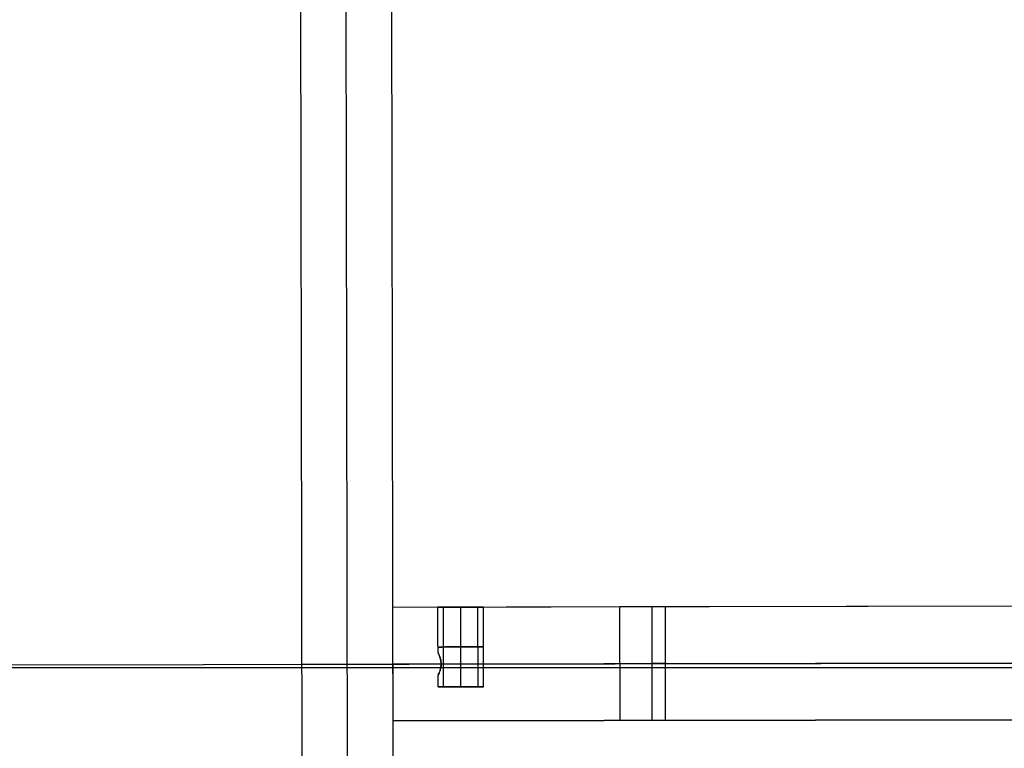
# Model space of a CAD drawing. Header units: millimetres. Extents: x -952 to 954, y -378 to 387.
# Tile 7 of 24: x -751 to -476, y -20 to 184. Entities that reach past the tile are written whole.
import ezdxf

# ---------------------------------------------------------------- set-up
doc = ezdxf.new("R2010")
doc.units = ezdxf.units.MM
doc.header["$MEASUREMENT"] = 0
doc.layers.add('Leather mattress', color=7, linetype='Continuous', true_color=0xbc9765)
doc.layers.add('Level daybed', color=7, linetype='Continuous', true_color=0x3234a1)

msp = doc.modelspace()

# ---------------------------------------------------------------- linework, layer by layer
at = {"layer": 'Leather mattress'}
for p, q in [((-896.64, 2.67, 347.09), (883.38, 2.67, 347.09)), ((-896.64, 2.67, 397.09), (883.38, 2.67, 397.09))]:
    msp.add_line(p, q, dxfattribs=at)
for points, weights, knots in [([(-846.64, -327.98, 347.09), (-6.63, -327.98, 347.09), (833.38, -327.98, 347.09), (883.38, -327.98, 347.09), (883.38, -277.98, 347.09), (883.38, 2.67, 347.09), (883.38, 283.32, 347.09), (883.38, 333.32, 347.09), (833.38, 333.32, 347.09), (-6.63, 333.32, 347.09), (-846.64, 333.32, 347.09), (-896.64, 333.32, 347.09), (-896.64, 283.32, 347.09), (-896.64, 2.67, 347.09), (-896.64, -277.98, 347.09), (-896.64, -327.98, 347.09), (-846.64, -327.98, 347.09)], [1, 1, 1, 0.707106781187, 1, 1, 1, 0.707106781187, 1, 1, 1, 0.707106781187, 1, 1, 1, 0.707106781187, 1], [9793.823616, 9793.823616, 9793.823616, 11473.838665, 11473.838665, 11552.378481, 11552.378481, 12113.684382, 12113.684382, 12192.224198, 12192.224198, 13872.239247, 13872.239247, 13950.779064, 13950.779064, 14512.084964, 14512.084964, 14590.624781, 14590.624781, 14590.624781]), ([(-846.64, -327.98, 397.09), (-6.63, -327.98, 397.09), (833.38, -327.98, 397.09), (883.38, -327.98, 397.09), (883.38, -277.98, 397.09), (883.38, 2.67, 397.09), (883.38, 283.32, 397.09), (883.38, 333.32, 397.09), (833.38, 333.32, 397.09), (-6.63, 333.32, 397.09), (-846.64, 333.32, 397.09), (-896.64, 333.32, 397.09), (-896.64, 283.32, 397.09), (-896.64, 2.67, 397.09), (-896.64, -277.98, 397.09), (-896.64, -327.98, 397.09), (-846.64, -327.98, 397.09)], [1, 1, 1, 0.707106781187, 1, 1, 1, 0.707106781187, 1, 1, 1, 0.707106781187, 1, 1, 1, 0.707106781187, 1], [9793.823616, 9793.823616, 9793.823616, 11473.838665, 11473.838665, 11552.378481, 11552.378481, 12113.684382, 12113.684382, 12192.224198, 12192.224198, 13872.239247, 13872.239247, 13950.779064, 13950.779064, 14512.084964, 14512.084964, 14590.624781, 14590.624781, 14590.624781]), ([(-846.64, -327.98, 372.09), (-896.64, -327.98, 372.09), (-896.64, -277.98, 372.09), (-896.64, 2.67, 372.09), (-896.64, 283.32, 372.09), (-896.64, 333.32, 372.09), (-846.64, 333.32, 372.09), (-6.63, 333.32, 372.09), (833.38, 333.32, 372.09), (883.38, 333.32, 372.09), (883.38, 283.32, 372.09), (883.38, 2.67, 372.09), (883.38, -277.98, 372.09), (883.38, -327.98, 372.09), (833.38, -327.98, 372.09), (-6.63, -327.98, 372.09), (-846.64, -327.98, 372.09)], [1, 0.707106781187, 1, 1, 1, 0.707106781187, 1, 1, 1, 0.707106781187, 1, 1, 1, 0.707106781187, 1, 1, 1], [-14590.624781, -14590.624781, -14590.624781, -14512.084964, -14512.084964, -13950.779064, -13950.779064, -13872.239247, -13872.239247, -12192.224198, -12192.224198, -12113.684382, -12113.684382, -11552.378481, -11552.378481, -11473.838665, -11473.838665, -9793.823616, -9793.823616, -9793.823616])]:
    msp.add_rational_spline(points, weights, degree=2, knots=knots, dxfattribs=at)
at = {"layer": 'Level daybed'}
for p, q in [((-673.07, 340.15, 261.11), (-671.89, -332.95, 261.11)), ((-673.07, 340.15, 321.44), (-671.89, -332.95, 321.44)), ((-673.07, 340.15, 291.27), (-671.89, -332.95, 291.27)), ((-673.07, 340.15, 261.11), (-671.89, -332.95, 261.11)), ((-647.67, 340.2, 321.44), (-646.49, -332.9, 321.44)), ((-647.67, 340.2, 261.11), (-646.49, -332.9, 261.11)), ((-647.67, 340.2, 291.27), (-646.49, -332.9, 291.27)), ((-647.67, 340.2, 261.11), (-646.49, -332.9, 261.11)), ((-660.29, 294.14, 261.11), (-659.27, -286.89, 261.11)), ((648.29, 21.8, 261.11), (-647.11, 19.52, 261.11)), ((648.29, 21.8, 297.62), (-647.11, 19.52, 297.62)), ((-583.61, 19.63, 321.44), (-647.11, 19.52, 321.44)), ((-647.11, 19.52, 261.11), (-647.05, -12.23, 261.11)), ((-647.11, 19.52, 321.44), (-647.11, 19.52, 261.11)), ((-632.85, -2.68, 281.11), (-632.89, 19.55, 281.11)), ((-632.85, -2.68, 272.86), (-632.89, 19.55, 272.86)), ((-632.85, -2.68, 309.69), (-632.89, 19.55, 309.69)), ((-632.85, -2.68, 301.44), (-632.89, 19.55, 301.44)), ((-628.02, -2.67, 283.34), (-628.06, 19.55, 283.34)), ((-628.02, -2.67, 270.64), (-628.06, 19.55, 270.64)), ((-628.02, -2.67, 311.91), (-628.06, 19.55, 311.91)), ((-628.02, -2.67, 299.21), (-628.06, 19.55, 299.21)), ((-623.19, -2.66, 281.11), (-623.23, 19.56, 281.11)), ((-623.19, -2.66, 272.86), (-623.23, 19.56, 272.86)), ((-623.19, -2.66, 309.69), (-623.23, 19.56, 309.69)), ((-623.19, -2.66, 301.44), (-623.23, 19.56, 301.44)), ((-583.55, -12.12, 321.44), (-583.61, 19.63, 321.44)), ((-574.57, -12.1, 325.16), (-574.63, 19.65, 325.16)), ((572.09, 21.67, 334.14), (-570.91, 19.66, 334.14)), ((-570.85, -12.09, 334.14), (-570.91, 19.66, 334.14)), ((-849.49, 3.29, 334.65), (850.72, 6.28, 334.65)), ((648.32, 5.93, 261.11), (-647.08, 3.65, 261.11)), ((-672.48, 3.6, 261.11), (-647.08, 3.65, 261.11)), ((-672.48, 3.6, 261.11), (-672.48, 3.6, 321.44)), ((-647.08, 3.65, 261.11), (-647.08, 3.65, 321.44)), ((648.35, -9.95, 261.11), (-647.05, -12.23, 261.11)), ((-647.05, -12.23, 297.62), (648.35, -9.95, 297.62)), ((572.15, -10.08, 334.14), (-570.85, -12.09, 334.14)), ((-583.55, -12.12, 321.44), (-647.05, -12.23, 321.44)), ((-647.05, -12.23, 261.11), (-647.05, -12.23, 321.44))]:
    msp.add_line(p, q, dxfattribs=at)
at = {"layer": 'Level daybed', "extrusion": (-0.001761, 0.999998, 2.64815e-34)}
for centre, radius, start, end in [((628.02, 276.99, 20.66), 6.35, 0, 180), ((628.02, 276.99, 20.66), 6.35, 180, 0), ((628.02, 305.56, 20.66), 6.35, 0, 180), ((628.02, 305.56, 20.66), 6.35, 180, 0), ((583.57, 334.14, 20.66), 12.7, 180, 270), ((628.02, 276.99, -1.56), 6.35, 0, 180), ((628.02, 276.99, -1.56), 6.35, 180, 0), ((628.02, 305.56, -1.56), 6.35, 0, 180), ((628.02, 305.56, -1.56), 6.35, 180, 0), ((583.57, 334.14, -11.09), 12.7, 180, 270)]:
    msp.add_arc(centre, radius, start, end, dxfattribs=at)
at = {"layer": 'Level daybed', "extrusion": (-0.001761, 0.999998, 0)}
for centre, radius, start, end in [((628.02, 276.99, 9.55), 6.35, 0, 180), ((628.02, 276.99, 9.55), 6.35, 180, 0), ((628.02, 305.56, 9.55), 6.35, 0, 180), ((628.02, 305.56, 9.55), 6.35, 180, 0), ((583.57, 334.14, 4.79), 12.7, 180, 270)]:
    msp.add_arc(centre, radius, start, end, dxfattribs=at)
at = {"layer": 'Level daybed'}
for points in [[(-634.39, 6.84, 276.99), (-634.4, 13.19, 276.99), (-634.41, 19.54, 276.99)], [(-634.39, 6.84, 305.56), (-634.4, 13.19, 305.56), (-634.41, 19.54, 305.56)], [(-621.67, -2.66, 276.99), (-621.69, 8.45, 276.99), (-621.71, 19.57, 276.99)], [(-621.67, -2.66, 305.56), (-621.69, 8.45, 305.56), (-621.71, 19.57, 305.56)], [(-634.37, -2.68, 276.99), (-634.37, -1.09, 276.99), (-634.38, 0.49, 276.99)], [(-634.37, -2.68, 305.56), (-634.37, -1.09, 305.56), (-634.38, 0.49, 305.56)]]:
    msp.add_open_spline(points, degree=2, dxfattribs=at)
for points, knots in [([(-634.38, 0.49, 276.99), (-634.38, 0.49, 277.32), (-634.35, 0.55, 277.66), (-634.25, 0.75, 278.28), (-634.18, 0.9, 278.58), (-634.02, 1.29, 279.12), (-633.92, 1.54, 279.36), (-633.74, 2.11, 279.78), (-633.65, 2.45, 279.94), (-633.54, 3.16, 280.14), (-633.52, 3.52, 280.18), (-633.55, 4.19, 280.14), (-633.59, 4.5, 280.07), (-633.7, 5.08, 279.85), (-633.78, 5.36, 279.69), (-633.96, 5.88, 279.29), (-634.06, 6.13, 279.02), (-634.23, 6.52, 278.42), (-634.3, 6.68, 278.07), (-634.37, 6.82, 277.47), (-634.39, 6.84, 277.23), (-634.39, 6.84, 276.99)], [0, 0, 0, 0, 0.00099809, 0.00099809, 0.0019921, 0.0019921, 0.00304693, 0.00304693, 0.00418625, 0.00418625, 0.00525682, 0.00525682, 0.00619563, 0.00619563, 0.00715583, 0.00715583, 0.00824014, 0.00824014, 0.00937711, 0.00937711, 0.01009819, 0.01009819, 0.01009819, 0.01009819]), ([(-634.39, 6.84, 276.99), (-634.39, 6.84, 276.88), (-634.38, 6.84, 276.77), (-634.36, 6.8, 276.35), (-634.32, 6.71, 276.03), (-634.2, 6.46, 275.45), (-634.12, 6.29, 275.17), (-633.95, 5.86, 274.66), (-633.85, 5.58, 274.43), (-633.67, 4.96, 274.06), (-633.6, 4.6, 273.93), (-633.52, 3.89, 273.8), (-633.52, 3.54, 273.8), (-633.57, 2.9, 273.89), (-633.63, 2.6, 273.98), (-633.76, 2.03, 274.25), (-633.85, 1.76, 274.43), (-634.03, 1.26, 274.89), (-634.12, 1.03, 275.18), (-634.28, 0.69, 275.83), (-634.34, 0.57, 276.19), (-634.37, 0.5, 276.7), (-634.38, 0.49, 276.85), (-634.38, 0.49, 276.99)], [0.01009819, 0.01009819, 0.01009819, 0.01009819, 0.01041811, 0.01041811, 0.01137602, 0.01137602, 0.01236109, 0.01236109, 0.01344485, 0.01344485, 0.01458352, 0.01458352, 0.01561072, 0.01561072, 0.01653699, 0.01653699, 0.01752589, 0.01752589, 0.0186379, 0.0186379, 0.01975826, 0.01975826, 0.02018165, 0.02018165, 0.02018165, 0.02018165]), ([(-634.38, 0.49, 305.56), (-634.38, 0.49, 305.9), (-634.35, 0.55, 306.23), (-634.25, 0.75, 306.86), (-634.18, 0.9, 307.15), (-634.02, 1.29, 307.69), (-633.92, 1.54, 307.94), (-633.74, 2.11, 308.35), (-633.65, 2.45, 308.52), (-633.54, 3.16, 308.72), (-633.52, 3.52, 308.75), (-633.55, 4.19, 308.71), (-633.59, 4.5, 308.64), (-633.7, 5.08, 308.42), (-633.78, 5.36, 308.27), (-633.96, 5.88, 307.86), (-634.06, 6.13, 307.6), (-634.23, 6.52, 307), (-634.3, 6.68, 306.65), (-634.37, 6.82, 306.05), (-634.39, 6.84, 305.8), (-634.39, 6.84, 305.56)], [0, 0, 0, 0, 0.00099809, 0.00099809, 0.0019921, 0.0019921, 0.00304693, 0.00304693, 0.00418625, 0.00418625, 0.00525682, 0.00525682, 0.00619563, 0.00619563, 0.00715583, 0.00715583, 0.00824014, 0.00824014, 0.00937711, 0.00937711, 0.01009819, 0.01009819, 0.01009819, 0.01009819]), ([(-634.39, 6.84, 305.56), (-634.39, 6.84, 305.46), (-634.38, 6.84, 305.35), (-634.36, 6.8, 304.92), (-634.32, 6.71, 304.61), (-634.2, 6.46, 304.02), (-634.12, 6.29, 303.74), (-633.95, 5.86, 303.23), (-633.85, 5.58, 303), (-633.67, 4.96, 302.64), (-633.6, 4.6, 302.5), (-633.52, 3.89, 302.38), (-633.52, 3.54, 302.37), (-633.57, 2.9, 302.47), (-633.63, 2.6, 302.56), (-633.76, 2.03, 302.82), (-633.85, 1.76, 303.01), (-634.03, 1.26, 303.47), (-634.12, 1.03, 303.76), (-634.28, 0.69, 304.4), (-634.34, 0.57, 304.76), (-634.37, 0.5, 305.27), (-634.38, 0.49, 305.42), (-634.38, 0.49, 305.56)], [0.01009819, 0.01009819, 0.01009819, 0.01009819, 0.01041811, 0.01041811, 0.01137602, 0.01137602, 0.01236109, 0.01236109, 0.01344485, 0.01344485, 0.01458352, 0.01458352, 0.01561072, 0.01561072, 0.01653699, 0.01653699, 0.01752589, 0.01752589, 0.0186379, 0.0186379, 0.01975826, 0.01975826, 0.02018165, 0.02018165, 0.02018165, 0.02018165])]:
    msp.add_open_spline(points, degree=3, knots=knots, dxfattribs=at)

doc.saveas('drawing.dxf')
